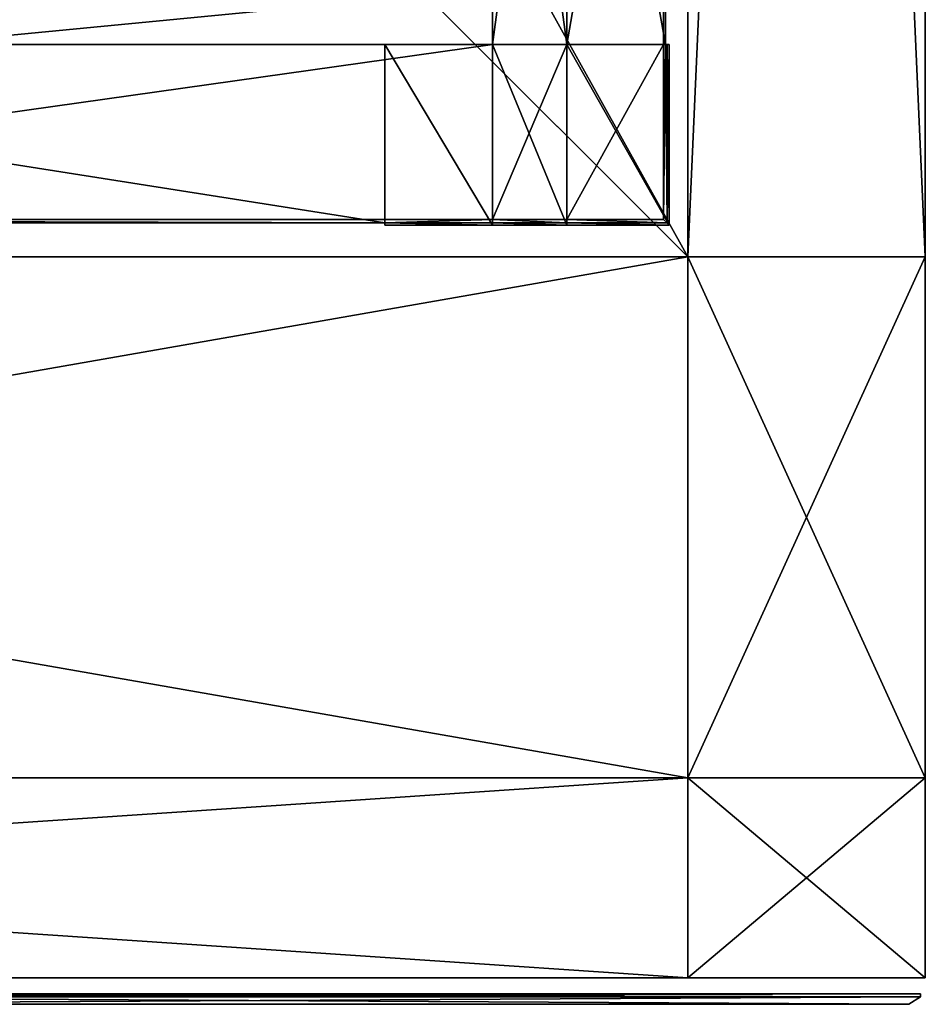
# Model space of a CAD drawing. Extents: x 0 to 35.8, y 0 to 27.5.
# Tile 219 of 256: x 32.4 to 35.8, y 0.8 to 4.6. Entities that reach past the tile are written whole.
import ezdxf

# ---------------------------------------------------------------- set-up
doc = ezdxf.new("R2010")
doc.units = 0
doc.header["$MEASUREMENT"] = 0
doc.layers.get('0').update_dxf_attribs({"color": 13, "linetype": 'CONTINUOUS'})
for name, color, linetype in [('BOSCH_BADGE', 254, 'CONTINUOUS'), ('GRATE_-_3', 250, 'CONTINUOUS'), ('RGM8058UC_-_BODY', 252, 'CONTINUOUS')]:
    doc.layers.add(name, color=color, linetype=linetype)

# ---------------------------------------------------------------- blocks, each defined once
blk = doc.blocks.new('RGM8658UC_TRADECAD_V06_DXF')
at = {"layer": 'BOSCH_BADGE', "color": 0}
for p, q in [((30.7356, 0.861, 6.8648), (35.82, 0.861, 6.8648)), ((35.82, 0.861, 6.2908), (30.7356, 0.861, 6.2908)), ((35.82, 0.861, 6.2908), (30.7356, 0.861, 6.2908)), ((30.7356, 0.861, 6.8648), (35.82, 0.861, 6.8648)), ((35.82, 0.8502, 6.8648), (30.7356, 0.8502, 6.8648)), ((30.7356, 0.8502, 6.2908), (35.82, 0.8502, 6.2908)), ((35.82, 0.8502, 6.8648), (30.7356, 0.8502, 6.8648)), ((30.7356, 0.8502, 6.2908), (35.82, 0.8502, 6.2908)), ((35.82, 0.8502, 6.8648), (35.775, 0.8214, 6.8198)), ((35.82, 0.8502, 6.8648), (35.775, 0.8214, 6.8198)), ((35.82, 0.8502, 6.2908), (35.775, 0.8214, 6.3358)), ((35.82, 0.8502, 6.2908), (35.775, 0.8214, 6.3358)), ((35.82, 0.861, 6.8648), (35.82, 0.8502, 6.8648)), ((35.82, 0.861, 6.8648), (35.82, 0.8502, 6.8648)), ((35.82, 0.861, 6.8648), (35.82, 0.861, 6.2908)), ((35.82, 0.861, 6.2908), (35.82, 0.8502, 6.2908)), ((35.82, 0.861, 6.2908), (35.82, 0.8502, 6.2908)), ((35.82, 0.861, 6.8648), (35.82, 0.861, 6.2908)), ((35.82, 0.8502, 6.2908), (35.82, 0.8502, 6.8648)), ((35.82, 0.8502, 6.2908), (35.82, 0.8502, 6.8648)), ((30.7806, 0.8214, 6.8198), (35.775, 0.8214, 6.8198)), ((35.775, 0.8214, 6.3358), (30.7806, 0.8214, 6.3358)), ((30.7806, 0.8214, 6.8198), (35.775, 0.8214, 6.8198)), ((35.775, 0.8214, 6.3358), (30.7806, 0.8214, 6.3358)), ((35.775, 0.8214, 6.8198), (35.775, 0.8214, 6.3358)), ((35.775, 0.8214, 6.8198), (35.775, 0.8214, 6.3358))]:
    blk.add_line(p, q, dxfattribs=at)
at = {"layer": 'GRATE_-_3', "color": 0}
for p, q in [((34.187, 6.607, 7.5334), (34.187, 4.4852, 7.5334)), ((34.187, 4.4852, 7.0614), (34.187, 6.607, 7.0614)), ((34.187, 4.4852, 7.0614), (34.187, 6.607, 7.0614)), ((34.187, 6.607, 7.5334), (34.187, 4.4852, 7.5334)), ((34.4703, 4.4852, 7.0614), (34.4703, 6.607, 7.0614)), ((34.4703, 4.4852, 7.5334), (34.4703, 6.607, 7.5334)), ((34.4703, 4.4852, 7.0614), (34.4703, 6.607, 7.0614)), ((34.4703, 4.4852, 7.2783), (34.4703, 6.607, 7.2783)), ((34.4703, 4.4852, 7.5334), (34.4703, 6.607, 7.5334)), ((34.4703, 4.4852, 7.2783), (34.4703, 6.607, 7.2783)), ((34.84, 4.4852, 7.5334), (34.84, 6.607, 7.5334)), ((34.84, 4.4852, 7.5334), (34.84, 6.607, 7.5334)), ((34.8471, 6.607, 7.2783), (34.8471, 4.4852, 7.2783)), ((34.8471, 6.607, 7.2783), (34.8471, 4.4852, 7.2783)), ((34.187, 4.4852, 7.5334), (29.4519, 4.4852, 7.5334)), ((29.4519, 4.4852, 7.5334), (33.7765, 4.4852, 7.0614)), ((29.4519, 4.4852, 7.5334), (33.7765, 4.4852, 7.0614)), ((34.187, 4.4852, 7.5334), (29.4519, 4.4852, 7.5334)), ((29.4524, 4.4852, 7.0614), (33.7765, 4.4852, 7.0614)), ((29.4524, 4.4852, 7.0614), (33.7765, 4.4852, 7.0614)), ((33.7765, 4.4852, 7.0614), (34.187, 4.4852, 7.0614)), ((34.187, 4.4852, 6.8025), (33.7765, 4.4852, 6.8025)), ((33.7765, 4.4852, 6.8025), (33.7765, 3.7964, 6.8025)), ((33.7765, 3.8049, 7.0614), (33.7765, 4.4852, 7.0614)), ((33.7765, 4.4852, 6.8025), (33.7765, 4.4852, 7.0614)), ((33.7765, 3.8049, 7.0614), (33.7765, 4.4852, 7.0614)), ((33.7765, 4.4852, 6.8025), (33.7765, 3.7964, 6.8025)), ((33.7765, 4.4852, 7.0614), (34.187, 4.4852, 7.0614)), ((33.7765, 4.4852, 6.8025), (33.7765, 4.4852, 7.0614)), ((34.187, 4.4852, 6.8025), (33.7765, 4.4852, 6.8025)), ((34.187, 4.4852, 7.0614), (34.187, 4.4852, 7.5334)), ((34.187, 4.4852, 7.5334), (34.187, 3.817, 7.5334)), ((34.187, 3.7964, 6.8025), (34.187, 4.4852, 6.8025)), ((34.187, 4.4852, 7.0614), (34.187, 4.4852, 6.8025)), ((34.187, 4.4852, 6.8025), (34.4703, 4.4852, 6.8025)), ((34.4703, 4.4852, 7.0614), (34.187, 4.4852, 7.0614)), ((34.187, 4.4852, 7.0614), (34.187, 4.4852, 7.5334)), ((34.4703, 4.4852, 7.0614), (34.187, 4.4852, 7.0614)), ((34.187, 3.8049, 7.0614), (34.187, 4.4852, 7.0614)), ((34.187, 4.4852, 7.0614), (34.187, 4.4852, 6.8025)), ((34.187, 3.7964, 6.8025), (34.187, 4.4852, 6.8025)), ((34.187, 4.4852, 6.8025), (34.4703, 4.4852, 6.8025)), ((34.187, 3.7964, 6.8025), (34.187, 4.4852, 6.8025)), ((34.187, 4.4852, 7.5334), (34.187, 3.817, 7.5334)), ((34.187, 4.4852, 7.5334), (34.4703, 4.4852, 7.5334)), ((34.187, 4.4852, 7.5334), (34.4703, 4.4852, 7.5334)), ((34.187, 4.4852, 7.0614), (34.187, 4.4852, 6.8025)), ((34.8617, 4.4852, 6.8025), (34.4703, 4.4852, 6.8025)), ((34.4703, 4.4852, 6.8025), (34.4703, 3.7964, 6.8025)), ((34.4703, 3.817, 7.5334), (34.4703, 4.4852, 7.5334)), ((34.4703, 4.4852, 7.5334), (34.84, 4.4852, 7.5334)), ((34.4703, 4.4852, 6.8025), (34.4703, 4.4852, 7.0614)), ((34.4703, 4.4852, 7.5334), (34.84, 4.4852, 7.5334)), ((34.4703, 4.4852, 6.8025), (34.4703, 3.7964, 6.8025)), ((34.4703, 4.4852, 7.0614), (34.4703, 4.4852, 7.2783)), ((34.4703, 3.817, 7.5334), (34.4703, 4.4852, 7.5334)), ((34.8617, 4.4852, 6.8025), (34.4703, 4.4852, 6.8025)), ((34.8531, 4.4852, 7.0614), (34.4703, 4.4852, 7.0614)), ((34.4703, 4.4852, 6.8025), (34.4703, 4.4852, 7.0614)), ((34.4703, 4.4852, 7.2783), (34.8471, 4.4852, 7.2783)), ((34.8531, 4.4852, 7.0614), (34.4703, 4.4852, 7.0614)), ((34.4703, 4.4852, 7.2783), (34.8471, 4.4852, 7.2783)), ((34.4703, 4.4852, 7.0614), (34.4703, 4.4852, 7.2783)), ((34.84, 3.817, 7.5334), (34.84, 4.4852, 7.5334)), ((34.84, 4.4852, 7.5334), (34.8471, 4.4852, 7.2783)), ((34.84, 4.4852, 7.5334), (34.8471, 4.4852, 7.2783)), ((34.84, 3.817, 7.5334), (34.84, 4.4852, 7.5334)), ((34.8531, 3.8049, 7.0614), (34.8471, 4.4852, 7.2783)), ((34.8471, 4.4852, 7.2783), (34.8531, 4.4852, 7.0614)), ((34.8531, 3.8049, 7.0614), (34.8471, 4.4852, 7.2783)), ((34.8471, 4.4852, 7.2783), (34.8531, 4.4852, 7.0614)), ((34.8531, 4.4852, 7.0614), (34.8531, 3.8049, 7.0614)), ((34.8531, 4.4852, 7.0614), (34.8531, 3.8049, 7.0614)), ((34.8531, 4.4852, 7.0614), (34.8617, 4.4852, 6.8025)), ((34.8531, 4.4852, 7.0614), (34.8617, 4.4852, 6.8025)), ((34.8617, 3.7964, 6.8025), (34.8617, 4.4852, 6.8025)), ((34.8617, 3.7964, 6.8025), (34.8617, 4.4852, 6.8025)), ((29.4519, 3.817, 7.5334), (34.187, 3.817, 7.5334)), ((29.4519, 3.817, 7.5334), (34.187, 3.817, 7.5334)), ((33.7765, 3.8049, 7.0614), (29.4524, 3.8049, 7.0614)), ((33.7765, 3.8049, 7.0614), (29.4524, 3.8049, 7.0614)), ((34.187, 3.817, 7.5334), (33.7765, 3.8049, 7.0614)), ((34.187, 3.817, 7.5334), (33.7765, 3.8049, 7.0614)), ((34.187, 3.8049, 7.0614), (33.7765, 3.8049, 7.0614)), ((33.7765, 3.8049, 7.0614), (33.7765, 3.7964, 6.8025)), ((33.7765, 3.8049, 7.0614), (33.7765, 3.7964, 6.8025)), ((34.187, 3.8049, 7.0614), (33.7765, 3.8049, 7.0614)), ((34.187, 3.817, 7.5334), (34.187, 3.8049, 7.0614)), ((34.4703, 3.817, 7.5334), (34.187, 3.817, 7.5334)), ((34.187, 3.817, 7.5334), (34.187, 3.8049, 7.0614)), ((34.4703, 3.817, 7.5334), (34.187, 3.817, 7.5334)), ((34.187, 3.7964, 6.8025), (34.187, 3.8049, 7.0614)), ((34.187, 3.7964, 6.8025), (34.187, 3.8049, 7.0614)), ((34.187, 3.7964, 6.8025), (34.187, 3.8049, 7.0614)), ((34.187, 3.8049, 7.0614), (34.4703, 3.8049, 7.0614)), ((34.187, 3.8049, 7.0614), (34.4703, 3.8049, 7.0614)), ((34.4703, 3.8049, 7.0614), (34.4703, 3.817, 7.5334)), ((34.4703, 3.817, 7.5334), (34.84, 3.817, 7.5334)), ((34.4703, 3.817, 7.5334), (34.84, 3.817, 7.5334)), ((34.4703, 3.8049, 7.0614), (34.4703, 3.817, 7.5334)), ((34.4703, 3.7964, 6.8025), (34.4703, 3.8049, 7.0614)), ((34.4703, 3.8049, 7.0614), (34.8531, 3.8049, 7.0614)), ((34.4703, 3.8049, 7.0614), (34.8531, 3.8049, 7.0614)), ((34.4703, 3.7964, 6.8025), (34.4703, 3.8049, 7.0614)), ((34.8531, 3.8049, 7.0614), (34.84, 3.817, 7.5334)), ((34.8531, 3.8049, 7.0614), (34.84, 3.817, 7.5334)), ((34.8531, 3.8049, 7.0614), (34.8617, 3.7964, 6.8025)), ((34.8531, 3.8049, 7.0614), (34.8617, 3.7964, 6.8025)), ((33.7765, 3.7964, 6.8025), (34.187, 3.7964, 6.8025)), ((33.7765, 3.7964, 6.8025), (34.187, 3.7964, 6.8025)), ((34.187, 3.7964, 6.8025), (34.4703, 3.7964, 6.8025)), ((34.187, 3.7964, 6.8025), (34.4703, 3.7964, 6.8025)), ((34.4703, 3.7964, 6.8025), (34.8617, 3.7964, 6.8025)), ((34.4703, 3.7964, 6.8025), (34.8617, 3.7964, 6.8025))]:
    blk.add_line(p, q, dxfattribs=at)
at = {"layer": 'RGM8058UC_-_BODY', "color": 0}
for p, q in [((34.9324, 24.0972, 6.7115), (34.9324, 3.6756, 6.7115)), ((34.9324, 3.6756), (34.9324, 24.0972)), ((34.9324, 3.6756, 7.4867), (34.9324, 24.0972, 7.4867)), ((34.9324, 3.6756), (34.9324, 24.0972)), ((34.9324, 3.6756, 7.4867), (34.9324, 24.0972, 7.4867)), ((34.9324, 24.0972, 6.7115), (34.9324, 3.6756, 6.7115)), ((35.8382, 3.6756, 5.9479), (35.8382, 24.0972, 5.9479)), ((35.8382, 24.0972), (35.8382, 3.6756)), ((35.8382, 3.6756, 5.9479), (35.8382, 24.0972, 5.9479)), ((35.8382, 3.6756, 7.4867), (35.8382, 24.0972, 7.4867)), ((35.8382, 3.6756, 7.4867), (35.8382, 24.0972, 7.4867)), ((35.8382, 24.0972), (35.8382, 3.6756)), ((33.9324, 4.6756, 6.7115), (34.9324, 3.6756, 6.7115)), ((33.9324, 4.6756, 6.7115), (34.9324, 3.6756, 6.7115)), ((34.9324, 3.6756, 6.7115), (23.5753, 3.6756, 6.7115)), ((23.5753, 3.6756), (34.9324, 3.6756)), ((34.9324, 3.6756, 7.4867), (23.5753, 3.6756, 7.4867)), ((34.9324, 3.6756, 6.7115), (23.5753, 3.6756, 6.7115)), ((34.9324, 3.6756, 7.4867), (23.5753, 3.6756, 7.4867)), ((23.5753, 3.6756), (34.9324, 3.6756)), ((34.9324, 3.6756, 7.4867), (35.8382, 3.6756, 7.4867)), ((34.9324, 1.6858, 7.4867), (34.9324, 3.6756, 7.4867)), ((34.9324, 3.6756, 7.4867), (35.8382, 3.6756, 7.4867)), ((35.8382, 3.6756), (34.9324, 3.6756)), ((34.9324, 3.6756), (34.9324, 1.6858)), ((35.8382, 3.6756), (34.9324, 3.6756)), ((34.9324, 3.6756, 7.4867), (34.9324, 3.6756, 6.7115)), ((34.9324, 3.6756, 7.4867), (34.9324, 3.6756, 6.7115)), ((34.9324, 1.6858, 7.4867), (34.9324, 3.6756, 7.4867)), ((34.9324, 3.6756), (34.9324, 1.6858)), ((35.8382, 1.6858, 5.9479), (35.8382, 3.6756, 5.9479)), ((35.8382, 3.6756, 5.9479), (35.8382, 3.6756)), ((35.8382, 3.6756), (35.8382, 1.6858)), ((35.8382, 3.6756, 5.9479), (35.8382, 3.6756)), ((35.8382, 1.6858, 5.9479), (35.8382, 3.6756, 5.9479)), ((35.8382, 1.6858, 7.4867), (35.8382, 3.6756, 7.4867)), ((35.8382, 3.6756, 7.4867), (35.8382, 3.6756, 5.9479)), ((35.8382, 3.6756, 7.4867), (35.8382, 3.6756, 5.9479)), ((35.8382, 1.6858, 7.4867), (35.8382, 3.6756, 7.4867)), ((35.8382, 3.6756), (35.8382, 1.6858)), ((34.9324, 1.6858), (23.5753, 1.6858)), ((23.5753, 1.6858, 5.9479), (34.9324, 1.6858, 5.9479)), ((23.5753, 1.6858, 5.9479), (34.9324, 1.6858, 5.9479)), ((34.9324, 1.6858, 7.4867), (23.5753, 1.6858, 7.4867)), ((34.9324, 1.6858, 7.4867), (23.5753, 1.6858, 7.4867)), ((34.9324, 1.6858), (23.5753, 1.6858)), ((34.9324, 1.6858, 5.9479), (34.9324, 1.6858)), ((34.9324, 0.9231, 5.9479), (34.9324, 1.6858, 5.9479)), ((35.8382, 1.6858, 5.9479), (34.9324, 1.6858, 5.9479)), ((34.9324, 0.9231, 5.9479), (34.9324, 1.6858, 5.9479)), ((35.8382, 1.6858, 5.9479), (34.9324, 1.6858, 5.9479)), ((35.8382, 1.6858), (34.9324, 1.6858)), ((34.9324, 1.6858, 5.9479), (34.9324, 1.6858)), ((35.8382, 1.6858, 7.4867), (34.9324, 1.6858, 7.4867)), ((35.8382, 1.6858, 7.4867), (34.9324, 1.6858, 7.4867)), ((34.9324, 0.9231, 7.4867), (34.9324, 1.6858, 7.4867)), ((35.8382, 1.6858), (34.9324, 1.6858)), ((34.9324, 0.9231, 7.4867), (34.9324, 1.6858, 7.4867)), ((35.8382, 1.6858), (35.8382, 1.6858, 5.9479)), ((35.8382, 0.9231, 7.4867), (35.8382, 1.6858, 7.4867)), ((35.8382, 1.6858, 7.4867), (35.8382, 1.6858, 5.9479)), ((35.8382, 1.6858, 5.9479), (35.8382, 0.9231, 5.9479)), ((35.8382, 1.6858, 5.9479), (35.8382, 0.9231, 5.9479)), ((35.8382, 1.6858, 7.4867), (35.8382, 1.6858, 5.9479)), ((35.8382, 1.6858), (35.8382, 1.6858, 5.9479)), ((35.8382, 0.9231, 7.4867), (35.8382, 1.6858, 7.4867)), ((23.5753, 0.9231, 5.9479), (34.9324, 0.9231, 5.9479)), ((34.9324, 0.9231, 7.4867), (23.5753, 0.9231, 7.4867)), ((34.9324, 0.9231, 7.4867), (23.5753, 0.9231, 7.4867)), ((23.5753, 0.9231, 5.9479), (34.9324, 0.9231, 5.9479)), ((35.8382, 0.9231, 5.9479), (34.9324, 0.9231, 5.9479)), ((34.9324, 0.9231, 5.9479), (34.9324, 0.9231, 7.4867)), ((34.9324, 0.9231, 7.4867), (35.8382, 0.9231, 7.4867)), ((35.8382, 0.9231, 5.9479), (34.9324, 0.9231, 5.9479)), ((34.9324, 0.9231, 7.4867), (35.8382, 0.9231, 7.4867)), ((34.9324, 0.9231, 5.9479), (34.9324, 0.9231, 7.4867)), ((35.8382, 0.9231, 7.4867), (35.8382, 0.9231, 5.9479)), ((35.8382, 0.9231, 7.4867), (35.8382, 0.9231, 5.9479))]:
    blk.add_line(p, q, dxfattribs=at)
at = {"layer": 'BOSCH_BADGE', "color": 254}
mesh = blk.add_polyface(dxfattribs=at)
corners = [(35.82, 0.861, 6.8648), (30.7356, 0.8502, 6.8648), (30.7356, 0.861, 6.8648), (35.82, 0.8502, 6.8648)]
mesh.append_faces([[corners[k] for k in face] for face in [(0, 1, 2), (1, 0, 3)]], dxfattribs={"vtx0": -1, "color": 254})
mesh = blk.add_polyface(dxfattribs=at)
corners = [(35.82, 0.8502, 6.2908), (30.7356, 0.861, 6.2908), (30.7356, 0.8502, 6.2908), (35.82, 0.861, 6.2908)]
mesh.append_faces([[corners[k] for k in face] for face in [(0, 1, 2), (1, 0, 3)]], dxfattribs={"vtx0": -1, "color": 254})
mesh = blk.add_polyface(dxfattribs=at)
corners = [(35.82, 0.861, 6.8648), (30.7356, 0.861, 6.2908), (35.82, 0.861, 6.2908), (30.7356, 0.861, 6.8648)]
mesh.append_faces([[corners[k] for k in face] for face in [(0, 1, 2), (1, 0, 3)]], dxfattribs={"vtx0": -1, "color": 254})
mesh = blk.add_polyface(dxfattribs=at)
corners = [(30.7356, 0.8502, 6.8648), (35.775, 0.8214, 6.8198), (30.7806, 0.8214, 6.8198), (35.82, 0.8502, 6.8648)]
mesh.append_faces([[corners[k] for k in face] for face in [(0, 1, 2), (1, 0, 3)]], dxfattribs={"vtx0": -1, "color": 254})
mesh = blk.add_polyface(dxfattribs=at)
corners = [(30.7806, 0.8214, 6.3358), (35.82, 0.8502, 6.2908), (30.7356, 0.8502, 6.2908), (35.775, 0.8214, 6.3358)]
mesh.append_faces([[corners[k] for k in face] for face in [(0, 1, 2), (1, 0, 3)]], dxfattribs={"vtx0": -1, "color": 254})
mesh = blk.add_polyface(dxfattribs=at)
corners = [(35.775, 0.8214, 6.3358), (35.82, 0.8502, 6.8648), (35.82, 0.8502, 6.2908), (35.775, 0.8214, 6.8198)]
mesh.append_faces([[corners[k] for k in face] for face in [(0, 1, 2), (1, 0, 3)]], dxfattribs={"vtx0": -1, "color": 254})
mesh = blk.add_polyface(dxfattribs=at)
corners = [(35.82, 0.861, 6.8648), (35.82, 0.8502, 6.2908), (35.82, 0.8502, 6.8648), (35.82, 0.861, 6.2908)]
mesh.append_faces([[corners[k] for k in face] for face in [(0, 1, 2), (1, 0, 3)]], dxfattribs={"vtx0": -1, "color": 254})
mesh = blk.add_polyface(dxfattribs=at)
corners = [(30.7806, 0.8214, 6.8198), (35.775, 0.8214, 6.3358), (30.7806, 0.8214, 6.3358), (35.775, 0.8214, 6.8198)]
mesh.append_faces([[corners[k] for k in face] for face in [(0, 1, 2), (1, 0, 3)]], dxfattribs={"vtx0": -1, "color": 254})
at = {"layer": 'GRATE_-_3', "color": 250}
mesh = blk.add_polyface(dxfattribs=at)
corners = [(34.187, 6.607, 7.0614), (34.187, 4.4852, 7.5334), (34.187, 4.4852, 7.0614), (34.187, 6.607, 7.5334)]
mesh.append_faces([[corners[k] for k in face] for face in [(0, 1, 2), (1, 0, 3)]], dxfattribs={"vtx0": -1, "color": 250})
mesh = blk.add_polyface(dxfattribs=at)
corners = [(34.4703, 4.4852, 7.0614), (34.187, 6.607, 7.0614), (34.187, 4.4852, 7.0614), (34.4703, 6.607, 7.0614)]
mesh.append_faces([[corners[k] for k in face] for face in [(0, 1, 2), (1, 0, 3)]], dxfattribs={"vtx0": -1, "color": 250})
mesh = blk.add_polyface(dxfattribs=at)
corners = [(34.4703, 6.607, 7.5334), (34.187, 4.4852, 7.5334), (34.187, 6.607, 7.5334), (34.4703, 4.4852, 7.5334)]
mesh.append_faces([[corners[k] for k in face] for face in [(0, 1, 2), (1, 0, 3)]], dxfattribs={"vtx0": -1, "color": 250})
mesh = blk.add_polyface(dxfattribs=at)
corners = [(34.84, 6.607, 7.5334), (34.4703, 4.4852, 7.5334), (34.4703, 6.607, 7.5334), (34.84, 4.4852, 7.5334)]
mesh.append_faces([[corners[k] for k in face] for face in [(0, 1, 2), (1, 0, 3)]], dxfattribs={"vtx0": -1, "color": 250})
mesh = blk.add_polyface(dxfattribs=at)
corners = [(34.4703, 6.607, 7.2783), (34.4703, 4.4852, 7.0614), (34.4703, 4.4852, 7.2783), (34.4703, 6.607, 7.0614)]
mesh.append_faces([[corners[k] for k in face] for face in [(0, 1, 2), (1, 0, 3)]], dxfattribs={"vtx0": -1, "color": 250})
mesh = blk.add_polyface(dxfattribs=at)
corners = [(34.8471, 4.4852, 7.2783), (34.4703, 6.607, 7.2783), (34.4703, 4.4852, 7.2783), (34.8471, 6.607, 7.2783)]
mesh.append_faces([[corners[k] for k in face] for face in [(0, 1, 2), (1, 0, 3)]], dxfattribs={"vtx0": -1, "color": 250})
mesh = blk.add_polyface(dxfattribs=at)
corners = [(34.84, 6.607, 7.5334), (34.8471, 4.4852, 7.2783), (34.84, 4.4852, 7.5334), (34.8471, 6.607, 7.2783)]
mesh.append_faces([[corners[k] for k in face] for face in [(0, 1, 2), (1, 0, 3)]], dxfattribs={"vtx0": -1, "color": 250})
mesh = blk.add_polyface(dxfattribs=at)
corners = [(34.187, 4.4852, 7.5334), (33.7765, 4.4852, 7.0614), (34.187, 4.4852, 7.0614), (29.4519, 4.4852, 7.5334)]
mesh.append_faces([[corners[k] for k in face] for face in [(0, 1, 2), (1, 0, 3)]], dxfattribs={"vtx0": -1, "color": 250})
mesh = blk.add_polyface(dxfattribs=at)
corners = [(29.4519, 4.4852, 7.5334), (29.4524, 4.4852, 7.0614), (33.7765, 4.4852, 7.0614)]
mesh.append_faces([[corners[k] for k in face] for face in [(0, 1, 2)]], dxfattribs={"color": 250})
mesh = blk.add_polyface(dxfattribs=at)
corners = [(34.187, 4.4852, 7.5334), (29.4519, 3.817, 7.5334), (29.4519, 4.4852, 7.5334), (34.187, 3.817, 7.5334)]
mesh.append_faces([[corners[k] for k in face] for face in [(0, 1, 2), (1, 0, 3)]], dxfattribs={"vtx0": -1, "color": 250})
mesh = blk.add_polyface(dxfattribs=at)
corners = [(33.7765, 3.8049, 7.0614), (29.4524, 4.4852, 7.0614), (29.4524, 3.8049, 7.0614), (33.7765, 4.4852, 7.0614)]
mesh.append_faces([[corners[k] for k in face] for face in [(0, 1, 2), (1, 0, 3)]], dxfattribs={"vtx0": -1, "color": 250})
mesh = blk.add_polyface(dxfattribs=at)
corners = [(34.187, 3.7964, 6.8025), (33.7765, 4.4852, 6.8025), (33.7765, 3.7964, 6.8025), (34.187, 4.4852, 6.8025)]
mesh.append_faces([[corners[k] for k in face] for face in [(0, 1, 2), (1, 0, 3)]], dxfattribs={"vtx0": -1, "color": 250})
mesh = blk.add_polyface(dxfattribs=at)
corners = [(33.7765, 4.4852, 6.8025), (33.7765, 3.8049, 7.0614), (33.7765, 3.7964, 6.8025), (33.7765, 4.4852, 7.0614)]
mesh.append_faces([[corners[k] for k in face] for face in [(0, 1, 2), (1, 0, 3)]], dxfattribs={"vtx0": -1, "color": 250})
mesh = blk.add_polyface(dxfattribs=at)
corners = [(34.187, 4.4852, 7.0614), (33.7765, 4.4852, 6.8025), (34.187, 4.4852, 6.8025), (33.7765, 4.4852, 7.0614)]
mesh.append_faces([[corners[k] for k in face] for face in [(0, 1, 2), (1, 0, 3)]], dxfattribs={"vtx0": -1, "color": 250})
mesh = blk.add_polyface(dxfattribs=at)
corners = [(34.4703, 4.4852, 7.0614), (34.187, 4.4852, 6.8025), (34.4703, 4.4852, 6.8025), (34.187, 4.4852, 7.0614)]
mesh.append_faces([[corners[k] for k in face] for face in [(0, 1, 2), (1, 0, 3)]], dxfattribs={"vtx0": -1, "color": 250})
mesh = blk.add_polyface(dxfattribs=at)
corners = [(34.187, 3.8049, 7.0614), (34.187, 4.4852, 6.8025), (34.187, 3.7964, 6.8025), (34.187, 4.4852, 7.0614)]
mesh.append_faces([[corners[k] for k in face] for face in [(0, 1, 2), (1, 0, 3)]], dxfattribs={"vtx0": -1, "color": 250})
mesh = blk.add_polyface(dxfattribs=at)
corners = [(34.4703, 3.7964, 6.8025), (34.187, 4.4852, 6.8025), (34.187, 3.7964, 6.8025), (34.4703, 4.4852, 6.8025)]
mesh.append_faces([[corners[k] for k in face] for face in [(0, 1, 2), (1, 0, 3)]], dxfattribs={"vtx0": -1, "color": 250})
mesh = blk.add_polyface(dxfattribs=at)
corners = [(34.4703, 4.4852, 7.5334), (34.187, 3.817, 7.5334), (34.187, 4.4852, 7.5334), (34.4703, 3.817, 7.5334)]
mesh.append_faces([[corners[k] for k in face] for face in [(0, 1, 2), (1, 0, 3)]], dxfattribs={"vtx0": -1, "color": 250})
mesh = blk.add_polyface(dxfattribs=at)
corners = [(34.8617, 3.7964, 6.8025), (34.4703, 4.4852, 6.8025), (34.4703, 3.7964, 6.8025), (34.8617, 4.4852, 6.8025)]
mesh.append_faces([[corners[k] for k in face] for face in [(0, 1, 2), (1, 0, 3)]], dxfattribs={"vtx0": -1, "color": 250})
mesh = blk.add_polyface(dxfattribs=at)
corners = [(34.84, 4.4852, 7.5334), (34.4703, 3.817, 7.5334), (34.4703, 4.4852, 7.5334), (34.84, 3.817, 7.5334)]
mesh.append_faces([[corners[k] for k in face] for face in [(0, 1, 2), (1, 0, 3)]], dxfattribs={"vtx0": -1, "color": 250})
mesh = blk.add_polyface(dxfattribs=at)
corners = [(34.8531, 4.4852, 7.0614), (34.4703, 4.4852, 6.8025), (34.8617, 4.4852, 6.8025), (34.4703, 4.4852, 7.0614)]
mesh.append_faces([[corners[k] for k in face] for face in [(0, 1, 2), (1, 0, 3)]], dxfattribs={"vtx0": -1, "color": 250})
mesh = blk.add_polyface(dxfattribs=at)
corners = [(34.8471, 4.4852, 7.2783), (34.4703, 4.4852, 7.0614), (34.8531, 4.4852, 7.0614), (34.4703, 4.4852, 7.2783)]
mesh.append_faces([[corners[k] for k in face] for face in [(0, 1, 2), (1, 0, 3)]], dxfattribs={"vtx0": -1, "color": 250})
mesh = blk.add_polyface(dxfattribs=at)
corners = [(34.84, 3.817, 7.5334), (34.8471, 4.4852, 7.2783), (34.8531, 3.8049, 7.0614), (34.84, 4.4852, 7.5334)]
mesh.append_faces([[corners[k] for k in face] for face in [(0, 1, 2), (1, 0, 3)]], dxfattribs={"vtx0": -1, "color": 250})
mesh = blk.add_polyface(dxfattribs=at)
corners = [(34.8531, 4.4852, 7.0614), (34.8531, 3.8049, 7.0614), (34.8471, 4.4852, 7.2783)]
mesh.append_faces([[corners[k] for k in face] for face in [(0, 1, 2)]], dxfattribs={"color": 250})
mesh = blk.add_polyface(dxfattribs=at)
corners = [(34.8531, 3.8049, 7.0614), (34.8617, 4.4852, 6.8025), (34.8617, 3.7964, 6.8025), (34.8531, 4.4852, 7.0614)]
mesh.append_faces([[corners[k] for k in face] for face in [(0, 1, 2), (1, 0, 3)]], dxfattribs={"vtx0": -1, "color": 250})
mesh = blk.add_polyface(dxfattribs=at)
corners = [(29.4519, 3.817, 7.5334), (33.7765, 3.8049, 7.0614), (29.4524, 3.8049, 7.0614), (34.187, 3.817, 7.5334)]
mesh.append_faces([[corners[k] for k in face] for face in [(0, 1, 2), (1, 0, 3)]], dxfattribs={"vtx0": -1, "color": 250})
mesh = blk.add_polyface(dxfattribs=at)
corners = [(34.187, 3.817, 7.5334), (34.187, 3.8049, 7.0614), (33.7765, 3.8049, 7.0614)]
mesh.append_faces([[corners[k] for k in face] for face in [(0, 1, 2)]], dxfattribs={"color": 250})
mesh = blk.add_polyface(dxfattribs=at)
corners = [(33.7765, 3.8049, 7.0614), (34.187, 3.7964, 6.8025), (33.7765, 3.7964, 6.8025), (34.187, 3.8049, 7.0614)]
mesh.append_faces([[corners[k] for k in face] for face in [(0, 1, 2), (1, 0, 3)]], dxfattribs={"vtx0": -1, "color": 250})
mesh = blk.add_polyface(dxfattribs=at)
corners = [(34.187, 3.817, 7.5334), (34.4703, 3.8049, 7.0614), (34.187, 3.8049, 7.0614), (34.4703, 3.817, 7.5334)]
mesh.append_faces([[corners[k] for k in face] for face in [(0, 1, 2), (1, 0, 3)]], dxfattribs={"vtx0": -1, "color": 250})
mesh = blk.add_polyface(dxfattribs=at)
corners = [(34.187, 3.8049, 7.0614), (34.4703, 3.7964, 6.8025), (34.187, 3.7964, 6.8025), (34.4703, 3.8049, 7.0614)]
mesh.append_faces([[corners[k] for k in face] for face in [(0, 1, 2), (1, 0, 3)]], dxfattribs={"vtx0": -1, "color": 250})
mesh = blk.add_polyface(dxfattribs=at)
corners = [(34.4703, 3.817, 7.5334), (34.8531, 3.8049, 7.0614), (34.4703, 3.8049, 7.0614), (34.84, 3.817, 7.5334)]
mesh.append_faces([[corners[k] for k in face] for face in [(0, 1, 2), (1, 0, 3)]], dxfattribs={"vtx0": -1, "color": 250})
mesh = blk.add_polyface(dxfattribs=at)
corners = [(34.4703, 3.8049, 7.0614), (34.8617, 3.7964, 6.8025), (34.4703, 3.7964, 6.8025), (34.8531, 3.8049, 7.0614)]
mesh.append_faces([[corners[k] for k in face] for face in [(0, 1, 2), (1, 0, 3)]], dxfattribs={"vtx0": -1, "color": 250})
at = {"layer": 'RGM8058UC_-_BODY', "color": 252}
mesh = blk.add_polyface(dxfattribs=at)
corners = [(34.9324, 3.6756), (23.5753, 24.0972), (23.5753, 3.6756), (34.9324, 24.0972)]
mesh.append_faces([[corners[k] for k in face] for face in [(0, 1, 2), (1, 0, 3)]], dxfattribs={"vtx0": -1, "color": 252})
mesh = blk.add_polyface(dxfattribs=at)
corners = [(34.9324, 24.0972, 6.7115), (33.9324, 4.6756, 6.7115), (33.9324, 23.0972, 6.7115), (34.9324, 3.6756, 6.7115)]
mesh.append_faces([[corners[k] for k in face] for face in [(0, 1, 2), (1, 0, 3)]], dxfattribs={"vtx0": -1, "color": 252})
mesh = blk.add_polyface(dxfattribs=at)
corners = [(35.8382, 24.0972, 7.4867), (34.9324, 3.6756, 7.4867), (34.9324, 24.0972, 7.4867), (35.8382, 3.6756, 7.4867)]
mesh.append_faces([[corners[k] for k in face] for face in [(0, 1, 2), (1, 0, 3)]], dxfattribs={"vtx0": -1, "color": 252})
mesh = blk.add_polyface(dxfattribs=at)
corners = [(35.8382, 3.6756), (34.9324, 24.0972), (34.9324, 3.6756), (35.8382, 24.0972)]
mesh.append_faces([[corners[k] for k in face] for face in [(0, 1, 2), (1, 0, 3)]], dxfattribs={"vtx0": -1, "color": 252})
mesh = blk.add_polyface(dxfattribs=at)
corners = [(34.9324, 24.0972, 6.7115), (34.9324, 3.6756, 7.4867), (34.9324, 3.6756, 6.7115), (34.9324, 24.0972, 7.4867)]
mesh.append_faces([[corners[k] for k in face] for face in [(0, 1, 2), (1, 0, 3)]], dxfattribs={"vtx0": -1, "color": 252})
mesh = blk.add_polyface(dxfattribs=at)
corners = [(35.8382, 24.0972, 5.9479), (35.8382, 3.6756), (35.8382, 3.6756, 5.9479), (35.8382, 24.0972)]
mesh.append_faces([[corners[k] for k in face] for face in [(0, 1, 2), (1, 0, 3)]], dxfattribs={"vtx0": -1, "color": 252})
mesh = blk.add_polyface(dxfattribs=at)
corners = [(35.8382, 24.0972, 7.4867), (35.8382, 3.6756, 5.9479), (35.8382, 3.6756, 7.4867), (35.8382, 24.0972, 5.9479)]
mesh.append_faces([[corners[k] for k in face] for face in [(0, 1, 2), (1, 0, 3)]], dxfattribs={"vtx0": -1, "color": 252})
mesh = blk.add_polyface(dxfattribs=at)
corners = [(33.9324, 4.6756, 6.7115), (23.5753, 3.6756, 6.7115), (23.5753, 4.6756, 6.7115), (34.9324, 3.6756, 6.7115)]
mesh.append_faces([[corners[k] for k in face] for face in [(0, 1, 2), (1, 0, 3)]], dxfattribs={"vtx0": -1, "color": 252})
mesh = blk.add_polyface(dxfattribs=at)
corners = [(34.9324, 3.6756, 7.4867), (23.5753, 3.6756, 6.7115), (34.9324, 3.6756, 6.7115), (23.5753, 3.6756, 7.4867)]
mesh.append_faces([[corners[k] for k in face] for face in [(0, 1, 2), (1, 0, 3)]], dxfattribs={"vtx0": -1, "color": 252})
mesh = blk.add_polyface(dxfattribs=at)
corners = [(34.9324, 3.6756, 7.4867), (23.5753, 1.6858, 7.4867), (23.5753, 3.6756, 7.4867), (34.9324, 1.6858, 7.4867)]
mesh.append_faces([[corners[k] for k in face] for face in [(0, 1, 2), (1, 0, 3)]], dxfattribs={"vtx0": -1, "color": 252})
mesh = blk.add_polyface(dxfattribs=at)
corners = [(34.9324, 1.6858), (23.5753, 3.6756), (23.5753, 1.6858), (34.9324, 3.6756)]
mesh.append_faces([[corners[k] for k in face] for face in [(0, 1, 2), (1, 0, 3)]], dxfattribs={"vtx0": -1, "color": 252})
mesh = blk.add_polyface(dxfattribs=at)
corners = [(35.8382, 3.6756, 7.4867), (34.9324, 1.6858, 7.4867), (34.9324, 3.6756, 7.4867), (35.8382, 1.6858, 7.4867)]
mesh.append_faces([[corners[k] for k in face] for face in [(0, 1, 2), (1, 0, 3)]], dxfattribs={"vtx0": -1, "color": 252})
mesh = blk.add_polyface(dxfattribs=at)
corners = [(35.8382, 1.6858), (34.9324, 3.6756), (34.9324, 1.6858), (35.8382, 3.6756)]
mesh.append_faces([[corners[k] for k in face] for face in [(0, 1, 2), (1, 0, 3)]], dxfattribs={"vtx0": -1, "color": 252})
mesh = blk.add_polyface(dxfattribs=at)
corners = [(35.8382, 3.6756, 5.9479), (35.8382, 1.6858), (35.8382, 1.6858, 5.9479), (35.8382, 3.6756)]
mesh.append_faces([[corners[k] for k in face] for face in [(0, 1, 2), (1, 0, 3)]], dxfattribs={"vtx0": -1, "color": 252})
mesh = blk.add_polyface(dxfattribs=at)
corners = [(35.8382, 3.6756, 7.4867), (35.8382, 1.6858, 5.9479), (35.8382, 1.6858, 7.4867), (35.8382, 3.6756, 5.9479)]
mesh.append_faces([[corners[k] for k in face] for face in [(0, 1, 2), (1, 0, 3)]], dxfattribs={"vtx0": -1, "color": 252})
mesh = blk.add_polyface(dxfattribs=at)
corners = [(23.5753, 1.6858, 5.9479), (34.9324, 1.6858), (23.5753, 1.6858), (34.9324, 1.6858, 5.9479)]
mesh.append_faces([[corners[k] for k in face] for face in [(0, 1, 2), (1, 0, 3)]], dxfattribs={"vtx0": -1, "color": 252})
mesh = blk.add_polyface(dxfattribs=at)
corners = [(34.9324, 0.9231, 5.9479), (23.5753, 1.6858, 5.9479), (23.5753, 0.9231, 5.9479), (34.9324, 1.6858, 5.9479)]
mesh.append_faces([[corners[k] for k in face] for face in [(0, 1, 2), (1, 0, 3)]], dxfattribs={"vtx0": -1, "color": 252})
mesh = blk.add_polyface(dxfattribs=at)
corners = [(34.9324, 1.6858, 7.4867), (23.5753, 0.9231, 7.4867), (23.5753, 1.6858, 7.4867), (34.9324, 0.9231, 7.4867)]
mesh.append_faces([[corners[k] for k in face] for face in [(0, 1, 2), (1, 0, 3)]], dxfattribs={"vtx0": -1, "color": 252})
mesh = blk.add_polyface(dxfattribs=at)
corners = [(35.8382, 0.9231, 5.9479), (34.9324, 1.6858, 5.9479), (34.9324, 0.9231, 5.9479), (35.8382, 1.6858, 5.9479)]
mesh.append_faces([[corners[k] for k in face] for face in [(0, 1, 2), (1, 0, 3)]], dxfattribs={"vtx0": -1, "color": 252})
mesh = blk.add_polyface(dxfattribs=at)
corners = [(34.9324, 1.6858, 5.9479), (35.8382, 1.6858), (34.9324, 1.6858), (35.8382, 1.6858, 5.9479)]
mesh.append_faces([[corners[k] for k in face] for face in [(0, 1, 2), (1, 0, 3)]], dxfattribs={"vtx0": -1, "color": 252})
mesh = blk.add_polyface(dxfattribs=at)
corners = [(35.8382, 1.6858, 7.4867), (34.9324, 0.9231, 7.4867), (34.9324, 1.6858, 7.4867), (35.8382, 0.9231, 7.4867)]
mesh.append_faces([[corners[k] for k in face] for face in [(0, 1, 2), (1, 0, 3)]], dxfattribs={"vtx0": -1, "color": 252})
mesh = blk.add_polyface(dxfattribs=at)
corners = [(35.8382, 1.6858, 7.4867), (35.8382, 0.9231, 5.9479), (35.8382, 0.9231, 7.4867), (35.8382, 1.6858, 5.9479)]
mesh.append_faces([[corners[k] for k in face] for face in [(0, 1, 2), (1, 0, 3)]], dxfattribs={"vtx0": -1, "color": 252})
mesh = blk.add_polyface(dxfattribs=at)
corners = [(23.5753, 0.9231, 7.4867), (34.9324, 0.9231, 5.9479), (23.5753, 0.9231, 5.9479), (34.9324, 0.9231, 7.4867)]
mesh.append_faces([[corners[k] for k in face] for face in [(0, 1, 2), (1, 0, 3)]], dxfattribs={"vtx0": -1, "color": 252})
mesh = blk.add_polyface(dxfattribs=at)
corners = [(34.9324, 0.9231, 7.4867), (35.8382, 0.9231, 5.9479), (34.9324, 0.9231, 5.9479), (35.8382, 0.9231, 7.4867)]
mesh.append_faces([[corners[k] for k in face] for face in [(0, 1, 2), (1, 0, 3)]], dxfattribs={"vtx0": -1, "color": 252})

msp = doc.modelspace()

# ---------------------------------------------------------------- block references
at = {"color": 0}
msp.add_blockref('RGM8658UC_TRADECAD_V06_DXF', (0, 0), dxfattribs=at)

doc.saveas('drawing.dxf')
